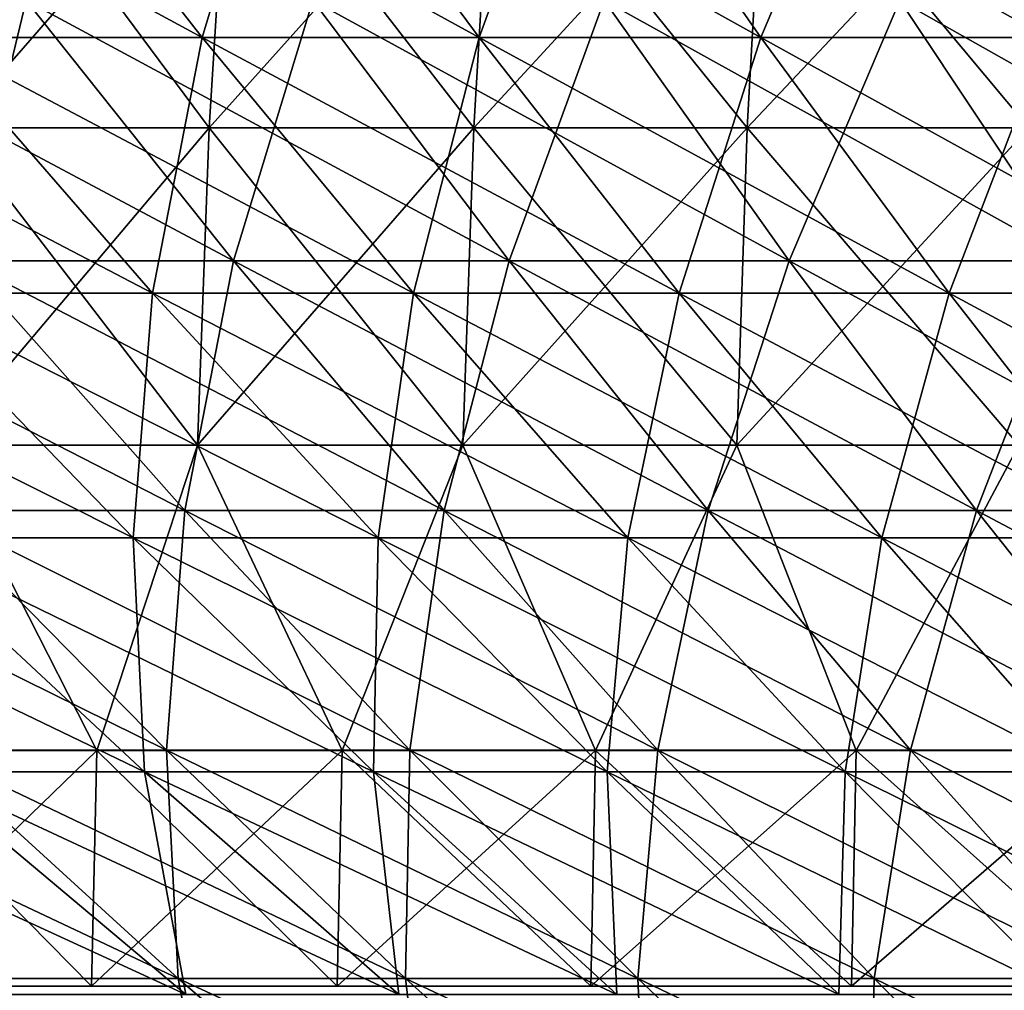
# Model space of a CAD drawing. Header units: millimetres. Extents: x -250 to 250, y 3898 to 4150.
# Tile 118 of 256: x -68 to -55, y 3927 to 3940. Entities that reach past the tile are written whole.
import ezdxf

# ---------------------------------------------------------------- set-up
doc = ezdxf.new("R2010")
doc.units = ezdxf.units.MM
doc.header["$LTSCALE"] = 5.599365
for name, color, linetype in [('10', 7, 'CONTINUOUS'), ('11', 7, 'CONTINUOUS'), ('12', 7, 'CONTINUOUS'), ('2', 7, 'CONTINUOUS'), ('3', 7, 'CONTINUOUS'), ('4', 7, 'CONTINUOUS'), ('5', 7, 'CONTINUOUS'), ('9', 7, 'CONTINUOUS')]:
    doc.layers.add(name, color=color, linetype=linetype)

msp = doc.modelspace()

# ---------------------------------------------------------------- linework, layer by layer
at = {"layer": '10', "color": 7, "linetype": 'Continuous', "true_color": 0xe0f2ff}
for points in [[(-68.716, 3938.332, 76.317), (-65.46, 3938.332, 79.127), (-68.454, 3942.362, 76.026), (-68.716, 3938.332, 76.317)], [(-68.454, 3942.362, 76.026), (-65.46, 3938.332, 79.127), (-65.21, 3942.362, 78.826), (-68.454, 3942.362, 76.026)], [(-65.46, 3938.332, 79.127), (-62.089, 3938.332, 81.799), (-65.21, 3942.362, 78.826), (-65.46, 3938.332, 79.127)], [(-65.21, 3942.362, 78.826), (-62.089, 3938.332, 81.799), (-61.852, 3942.362, 81.487), (-65.21, 3942.362, 78.826)], [(-62.089, 3938.332, 81.799), (-58.609, 3938.332, 84.327), (-61.852, 3942.362, 81.487), (-62.089, 3938.332, 81.799)], [(-61.852, 3942.362, 81.487), (-58.609, 3938.332, 84.327), (-58.386, 3942.362, 84.006), (-61.852, 3942.362, 81.487)], [(-58.609, 3938.332, 84.327), (-55.026, 3938.332, 86.708), (-58.386, 3942.362, 84.006), (-58.609, 3938.332, 84.327)], [(-58.386, 3942.362, 84.006), (-55.026, 3938.332, 86.708), (-54.817, 3942.362, 86.377), (-58.386, 3942.362, 84.006)], [(-68.871, 3934.29, 76.489), (-65.608, 3934.29, 79.306), (-68.716, 3938.332, 76.317), (-68.871, 3934.29, 76.489)], [(-68.716, 3938.332, 76.317), (-65.608, 3934.29, 79.306), (-65.46, 3938.332, 79.127), (-68.716, 3938.332, 76.317)], [(-65.608, 3934.29, 79.306), (-62.229, 3934.29, 81.984), (-65.46, 3938.332, 79.127), (-65.608, 3934.29, 79.306)], [(-65.46, 3938.332, 79.127), (-62.229, 3934.29, 81.984), (-62.089, 3938.332, 81.799), (-65.46, 3938.332, 79.127)], [(-62.229, 3934.29, 81.984), (-58.742, 3934.29, 84.518), (-62.089, 3938.332, 81.799), (-62.229, 3934.29, 81.984)], [(-62.089, 3938.332, 81.799), (-58.742, 3934.29, 84.518), (-58.609, 3938.332, 84.327), (-62.089, 3938.332, 81.799)], [(-58.742, 3934.29, 84.518), (-55.151, 3934.29, 86.904), (-58.609, 3938.332, 84.327), (-58.742, 3934.29, 84.518)], [(-58.609, 3938.332, 84.327), (-55.151, 3934.29, 86.904), (-55.026, 3938.332, 86.708), (-58.609, 3938.332, 84.327)], [(-69.916, 3930.4, 75.635), (-66.893, 3930.4, 78.322), (-68.871, 3934.29, 76.489), (-69.916, 3930.4, 75.635)], [(-68.871, 3934.29, 76.489), (-66.893, 3930.4, 78.322), (-65.608, 3934.29, 79.306), (-68.871, 3934.29, 76.489)], [(-66.893, 3930.4, 78.322), (-63.767, 3930.4, 80.888), (-65.608, 3934.29, 79.306), (-66.893, 3930.4, 78.322)], [(-65.608, 3934.29, 79.306), (-63.767, 3930.4, 80.888), (-62.229, 3934.29, 81.984), (-65.608, 3934.29, 79.306)], [(-63.767, 3930.4, 80.888), (-60.542, 3930.4, 83.329), (-62.229, 3934.29, 81.984), (-63.767, 3930.4, 80.888)], [(-62.229, 3934.29, 81.984), (-60.542, 3930.4, 83.329), (-58.742, 3934.29, 84.518), (-62.229, 3934.29, 81.984)], [(-60.542, 3930.4, 83.329), (-57.224, 3930.4, 85.641), (-58.742, 3934.29, 84.518), (-60.542, 3930.4, 83.329)], [(-58.742, 3934.29, 84.518), (-57.224, 3930.4, 85.641), (-55.151, 3934.29, 86.904), (-58.742, 3934.29, 84.518)], [(-57.224, 3930.4, 85.641), (-53.817, 3930.4, 87.822), (-55.151, 3934.29, 86.904), (-57.224, 3930.4, 85.641)]]:
    msp.add_3dface(points, dxfattribs=at)
at = {"layer": '11', "color": 7, "linetype": 'Continuous', "true_color": 0xe0f2ff}
for points in [[(-69.916, 3930.4, -75.635), (-66.893, 3930.4, -78.322), (-69.988, 3927.4, -75.712), (-69.916, 3930.4, -75.635)], [(-69.988, 3927.4, -75.712), (-66.893, 3930.4, -78.322), (-66.961, 3927.4, -78.401), (-69.988, 3927.4, -75.712)], [(-66.893, 3930.4, -78.322), (-63.767, 3930.4, -80.888), (-66.961, 3927.4, -78.401), (-66.893, 3930.4, -78.322)], [(-66.961, 3927.4, -78.401), (-63.767, 3930.4, -80.888), (-63.832, 3927.4, -80.97), (-66.961, 3927.4, -78.401)], [(-63.767, 3930.4, -80.888), (-60.542, 3930.4, -83.329), (-63.832, 3927.4, -80.97), (-63.767, 3930.4, -80.888)], [(-63.832, 3927.4, -80.97), (-60.542, 3930.4, -83.329), (-60.603, 3927.4, -83.414), (-63.832, 3927.4, -80.97)], [(-60.542, 3930.4, -83.329), (-57.224, 3930.4, -85.641), (-60.603, 3927.4, -83.414), (-60.542, 3930.4, -83.329)], [(-60.603, 3927.4, -83.414), (-57.224, 3930.4, -85.641), (-57.282, 3927.4, -85.728), (-60.603, 3927.4, -83.414)], [(-57.224, 3930.4, -85.641), (-53.817, 3930.4, -87.822), (-57.282, 3927.4, -85.728), (-57.224, 3930.4, -85.641)], [(-57.282, 3927.4, -85.728), (-53.817, 3930.4, -87.822), (-53.872, 3927.4, -87.911), (-57.282, 3927.4, -85.728)]]:
    msp.add_3dface(points, dxfattribs=at)
at = {"layer": '12', "color": 7, "linetype": 'Continuous', "true_color": 0xe0f2ff}
for points in [[(-65.46, 3938.332, -79.127), (-68.716, 3938.332, -76.317), (-65.21, 3942.362, -78.826), (-65.46, 3938.332, -79.127)], [(-65.21, 3942.362, -78.826), (-68.716, 3938.332, -76.317), (-68.454, 3942.362, -76.026), (-65.21, 3942.362, -78.826)], [(-62.089, 3938.332, -81.799), (-65.46, 3938.332, -79.127), (-61.852, 3942.362, -81.487), (-62.089, 3938.332, -81.799)], [(-61.852, 3942.362, -81.487), (-65.46, 3938.332, -79.127), (-65.21, 3942.362, -78.826), (-61.852, 3942.362, -81.487)], [(-58.609, 3938.332, -84.327), (-62.089, 3938.332, -81.799), (-58.386, 3942.362, -84.006), (-58.609, 3938.332, -84.327)], [(-58.386, 3942.362, -84.006), (-62.089, 3938.332, -81.799), (-61.852, 3942.362, -81.487), (-58.386, 3942.362, -84.006)], [(-55.026, 3938.332, -86.708), (-58.609, 3938.332, -84.327), (-54.817, 3942.362, -86.377), (-55.026, 3938.332, -86.708)], [(-54.817, 3942.362, -86.377), (-58.609, 3938.332, -84.327), (-58.386, 3942.362, -84.006), (-54.817, 3942.362, -86.377)], [(-65.608, 3934.29, -79.306), (-68.871, 3934.29, -76.489), (-65.46, 3938.332, -79.127), (-65.608, 3934.29, -79.306)], [(-65.46, 3938.332, -79.127), (-68.871, 3934.29, -76.489), (-68.716, 3938.332, -76.317), (-65.46, 3938.332, -79.127)], [(-62.229, 3934.29, -81.984), (-65.608, 3934.29, -79.306), (-62.089, 3938.332, -81.799), (-62.229, 3934.29, -81.984)], [(-62.089, 3938.332, -81.799), (-65.608, 3934.29, -79.306), (-65.46, 3938.332, -79.127), (-62.089, 3938.332, -81.799)], [(-58.742, 3934.29, -84.518), (-62.229, 3934.29, -81.984), (-58.609, 3938.332, -84.327), (-58.742, 3934.29, -84.518)], [(-58.609, 3938.332, -84.327), (-62.229, 3934.29, -81.984), (-62.089, 3938.332, -81.799), (-58.609, 3938.332, -84.327)], [(-55.151, 3934.29, -86.904), (-58.742, 3934.29, -84.518), (-55.026, 3938.332, -86.708), (-55.151, 3934.29, -86.904)], [(-55.026, 3938.332, -86.708), (-58.742, 3934.29, -84.518), (-58.609, 3938.332, -84.327), (-55.026, 3938.332, -86.708)], [(-66.893, 3930.4, -78.322), (-69.916, 3930.4, -75.635), (-68.871, 3934.29, -76.489), (-66.893, 3930.4, -78.322)], [(-65.608, 3934.29, -79.306), (-66.893, 3930.4, -78.322), (-68.871, 3934.29, -76.489), (-65.608, 3934.29, -79.306)], [(-63.767, 3930.4, -80.888), (-66.893, 3930.4, -78.322), (-65.608, 3934.29, -79.306), (-63.767, 3930.4, -80.888)], [(-62.229, 3934.29, -81.984), (-63.767, 3930.4, -80.888), (-65.608, 3934.29, -79.306), (-62.229, 3934.29, -81.984)], [(-60.542, 3930.4, -83.329), (-63.767, 3930.4, -80.888), (-62.229, 3934.29, -81.984), (-60.542, 3930.4, -83.329)], [(-58.742, 3934.29, -84.518), (-60.542, 3930.4, -83.329), (-62.229, 3934.29, -81.984), (-58.742, 3934.29, -84.518)], [(-57.224, 3930.4, -85.641), (-60.542, 3930.4, -83.329), (-58.742, 3934.29, -84.518), (-57.224, 3930.4, -85.641)], [(-55.151, 3934.29, -86.904), (-57.224, 3930.4, -85.641), (-58.742, 3934.29, -84.518), (-55.151, 3934.29, -86.904)], [(-53.817, 3930.4, -87.822), (-57.224, 3930.4, -85.641), (-55.151, 3934.29, -86.904), (-53.817, 3930.4, -87.822)]]:
    msp.add_3dface(points, dxfattribs=at)
at = {"layer": '2', "color": 251, "linetype": 'Continuous', "true_color": 0x504f50}
for points in [[(-67.789, 3939.955, -117.413), (-68.593, 3936.64, -110.781), (-71.372, 3939.955, -115.27), (-67.789, 3939.955, -117.413)], [(-65.149, 3936.64, -112.841), (-68.593, 3936.64, -110.781), (-67.789, 3939.955, -117.413), (-65.149, 3936.64, -112.841)], [(-64.141, 3939.955, -119.445), (-65.149, 3936.64, -112.841), (-67.789, 3939.955, -117.413), (-64.141, 3939.955, -119.445)], [(-61.643, 3936.64, -114.793), (-65.149, 3936.64, -112.841), (-64.141, 3939.955, -119.445), (-61.643, 3936.64, -114.793)], [(-60.432, 3939.955, -121.364), (-61.643, 3936.64, -114.793), (-64.141, 3939.955, -119.445), (-60.432, 3939.955, -121.364)], [(-58.078, 3936.64, -116.637), (-61.643, 3936.64, -114.793), (-60.432, 3939.955, -121.364), (-58.078, 3936.64, -116.637)], [(-56.666, 3939.955, -123.167), (-58.078, 3936.64, -116.637), (-60.432, 3939.955, -121.364), (-56.666, 3939.955, -123.167)], [(-54.459, 3936.64, -118.37), (-58.078, 3936.64, -116.637), (-56.666, 3939.955, -123.167), (-54.459, 3936.64, -118.37)], [(-52.846, 3939.955, -124.854), (-54.459, 3936.64, -118.37), (-56.666, 3939.955, -123.167), (-52.846, 3939.955, -124.854)], [(-65.77, 3933.457, -106.222), (-69.01, 3933.457, -104.147), (-68.593, 3936.64, -110.781), (-65.77, 3933.457, -106.222)], [(-65.149, 3936.64, -112.841), (-65.77, 3933.457, -106.222), (-68.593, 3936.64, -110.781), (-65.149, 3936.64, -112.841)], [(-62.468, 3933.457, -108.197), (-65.77, 3933.457, -106.222), (-65.149, 3936.64, -112.841), (-62.468, 3933.457, -108.197)], [(-61.643, 3936.64, -114.793), (-62.468, 3933.457, -108.197), (-65.149, 3936.64, -112.841), (-61.643, 3936.64, -114.793)], [(-59.106, 3933.457, -110.07), (-62.468, 3933.457, -108.197), (-61.643, 3936.64, -114.793), (-59.106, 3933.457, -110.07)], [(-58.078, 3936.64, -116.637), (-59.106, 3933.457, -110.07), (-61.643, 3936.64, -114.793), (-58.078, 3936.64, -116.637)], [(-55.689, 3933.457, -111.838), (-59.106, 3933.457, -110.07), (-58.078, 3936.64, -116.637), (-55.689, 3933.457, -111.838)], [(-54.459, 3936.64, -118.37), (-55.689, 3933.457, -111.838), (-58.078, 3936.64, -116.637), (-54.459, 3936.64, -118.37)], [(-52.218, 3933.457, -113.5), (-55.689, 3933.457, -111.838), (-54.459, 3936.64, -118.37), (-52.218, 3933.457, -113.5)], [(-66.006, 3930.408, -99.613), (-69.042, 3930.408, -97.533), (-69.01, 3933.457, -104.147), (-66.006, 3930.408, -99.613)], [(-65.77, 3933.457, -106.222), (-66.006, 3930.408, -99.613), (-69.01, 3933.457, -104.147), (-65.77, 3933.457, -106.222)], [(-62.907, 3930.408, -101.598), (-66.006, 3930.408, -99.613), (-65.77, 3933.457, -106.222), (-62.907, 3930.408, -101.598)], [(-62.468, 3933.457, -108.197), (-62.907, 3930.408, -101.598), (-65.77, 3933.457, -106.222), (-62.468, 3933.457, -108.197)], [(-59.748, 3930.408, -103.487), (-62.907, 3930.408, -101.598), (-62.468, 3933.457, -108.197), (-59.748, 3930.408, -103.487)], [(-59.106, 3933.457, -110.07), (-59.748, 3930.408, -103.487), (-62.468, 3933.457, -108.197), (-59.106, 3933.457, -110.07)], [(-56.533, 3930.408, -105.278), (-59.748, 3930.408, -103.487), (-59.106, 3933.457, -110.07), (-56.533, 3930.408, -105.278)], [(-55.689, 3933.457, -111.838), (-56.533, 3930.408, -105.278), (-59.106, 3933.457, -110.07), (-55.689, 3933.457, -111.838)], [(-53.264, 3930.408, -106.969), (-56.533, 3930.408, -105.278), (-55.689, 3933.457, -111.838), (-53.264, 3930.408, -106.969)], [(-52.218, 3933.457, -113.5), (-53.264, 3930.408, -106.969), (-55.689, 3933.457, -111.838), (-52.218, 3933.457, -113.5)], [(-65.857, 3927.496, -93.033), (-68.69, 3927.496, -90.961), (-69.042, 3930.408, -97.533), (-65.857, 3927.496, -93.033)], [(-66.006, 3930.408, -99.613), (-65.857, 3927.496, -93.033), (-69.042, 3930.408, -97.533), (-66.006, 3930.408, -99.613)], [(-62.96, 3927.496, -95.017), (-65.857, 3927.496, -93.033), (-66.006, 3930.408, -99.613), (-62.96, 3927.496, -95.017)], [(-62.907, 3930.408, -101.598), (-62.96, 3927.496, -95.017), (-66.006, 3930.408, -99.613), (-62.907, 3930.408, -101.598)], [(-60.004, 3927.496, -96.91), (-62.96, 3927.496, -95.017), (-62.907, 3930.408, -101.598), (-60.004, 3927.496, -96.91)], [(-59.748, 3930.408, -103.487), (-60.004, 3927.496, -96.91), (-62.907, 3930.408, -101.598), (-59.748, 3930.408, -103.487)], [(-56.992, 3927.496, -98.712), (-60.004, 3927.496, -96.91), (-59.748, 3930.408, -103.487), (-56.992, 3927.496, -98.712)], [(-56.533, 3930.408, -105.278), (-56.992, 3927.496, -98.712), (-59.748, 3930.408, -103.487), (-56.533, 3930.408, -105.278)], [(-53.925, 3927.496, -100.421), (-56.992, 3927.496, -98.712), (-56.533, 3930.408, -105.278), (-53.925, 3927.496, -100.421)], [(-53.264, 3930.408, -106.969), (-53.925, 3927.496, -100.421), (-56.533, 3930.408, -105.278), (-53.264, 3930.408, -106.969)], [(-65.325, 3924.723, -86.504), (-67.958, 3924.723, -84.451), (-68.69, 3927.496, -90.961), (-65.325, 3924.723, -86.504)], [(-65.857, 3927.496, -93.033), (-65.325, 3924.723, -86.504), (-68.69, 3927.496, -90.961), (-65.857, 3927.496, -93.033)], [(-62.63, 3924.723, -88.475), (-65.325, 3924.723, -86.504), (-65.857, 3927.496, -93.033), (-62.63, 3924.723, -88.475)], [(-62.96, 3927.496, -95.017), (-62.63, 3924.723, -88.475), (-65.857, 3927.496, -93.033), (-62.96, 3927.496, -95.017)], [(-59.876, 3924.723, -90.362), (-62.63, 3924.723, -88.475), (-62.96, 3927.496, -95.017), (-59.876, 3924.723, -90.362)], [(-60.004, 3927.496, -96.91), (-59.876, 3924.723, -90.362), (-62.96, 3927.496, -95.017), (-60.004, 3927.496, -96.91)], [(-57.065, 3924.723, -92.163), (-59.876, 3924.723, -90.362), (-60.004, 3927.496, -96.91), (-57.065, 3924.723, -92.163)], [(-56.992, 3927.496, -98.712), (-57.065, 3924.723, -92.163), (-60.004, 3927.496, -96.91), (-56.992, 3927.496, -98.712)], [(-54.199, 3924.723, -93.876), (-57.065, 3924.723, -92.163), (-56.992, 3927.496, -98.712), (-54.199, 3924.723, -93.876)], [(-53.925, 3927.496, -100.421), (-54.199, 3924.723, -93.876), (-56.992, 3927.496, -98.712), (-53.925, 3927.496, -100.421)]]:
    msp.add_3dface(points, dxfattribs=at)
at = {"layer": '3', "color": 251, "linetype": 'Continuous', "true_color": 0x504f50}
for points in [[(-68.593, 3936.64, 110.781), (-65.149, 3936.64, 112.841), (-71.372, 3939.955, 115.27), (-68.593, 3936.64, 110.781)], [(-71.372, 3939.955, 115.27), (-65.149, 3936.64, 112.841), (-67.789, 3939.955, 117.413), (-71.372, 3939.955, 115.27)], [(-65.149, 3936.64, 112.841), (-61.643, 3936.64, 114.793), (-67.789, 3939.955, 117.413), (-65.149, 3936.64, 112.841)], [(-67.789, 3939.955, 117.413), (-61.643, 3936.64, 114.793), (-64.141, 3939.955, 119.445), (-67.789, 3939.955, 117.413)], [(-61.643, 3936.64, 114.793), (-58.078, 3936.64, 116.637), (-64.141, 3939.955, 119.445), (-61.643, 3936.64, 114.793)], [(-64.141, 3939.955, 119.445), (-58.078, 3936.64, 116.637), (-60.432, 3939.955, 121.364), (-64.141, 3939.955, 119.445)], [(-58.078, 3936.64, 116.637), (-54.459, 3936.64, 118.37), (-60.432, 3939.955, 121.364), (-58.078, 3936.64, 116.637)], [(-60.432, 3939.955, 121.364), (-54.459, 3936.64, 118.37), (-56.666, 3939.955, 123.167), (-60.432, 3939.955, 121.364)], [(-54.459, 3936.64, 118.37), (-50.788, 3936.64, 119.991), (-56.666, 3939.955, 123.167), (-54.459, 3936.64, 118.37)], [(-56.666, 3939.955, 123.167), (-50.788, 3936.64, 119.991), (-52.846, 3939.955, 124.854), (-56.666, 3939.955, 123.167)], [(-69.01, 3933.457, 104.147), (-65.77, 3933.457, 106.222), (-71.972, 3936.64, 108.616), (-69.01, 3933.457, 104.147)], [(-71.972, 3936.64, 108.616), (-65.77, 3933.457, 106.222), (-68.593, 3936.64, 110.781), (-71.972, 3936.64, 108.616)], [(-65.77, 3933.457, 106.222), (-62.468, 3933.457, 108.197), (-68.593, 3936.64, 110.781), (-65.77, 3933.457, 106.222)], [(-68.593, 3936.64, 110.781), (-62.468, 3933.457, 108.197), (-65.149, 3936.64, 112.841), (-68.593, 3936.64, 110.781)], [(-62.468, 3933.457, 108.197), (-59.106, 3933.457, 110.07), (-65.149, 3936.64, 112.841), (-62.468, 3933.457, 108.197)], [(-65.149, 3936.64, 112.841), (-59.106, 3933.457, 110.07), (-61.643, 3936.64, 114.793), (-65.149, 3936.64, 112.841)], [(-59.106, 3933.457, 110.07), (-55.689, 3933.457, 111.838), (-61.643, 3936.64, 114.793), (-59.106, 3933.457, 110.07)], [(-61.643, 3936.64, 114.793), (-55.689, 3933.457, 111.838), (-58.078, 3936.64, 116.637), (-61.643, 3936.64, 114.793)], [(-55.689, 3933.457, 111.838), (-52.218, 3933.457, 113.5), (-58.078, 3936.64, 116.637), (-55.689, 3933.457, 111.838)], [(-58.078, 3936.64, 116.637), (-52.218, 3933.457, 113.5), (-54.459, 3936.64, 118.37), (-58.078, 3936.64, 116.637)], [(-69.042, 3930.408, 97.533), (-66.006, 3930.408, 99.613), (-72.185, 3933.457, 101.972), (-69.042, 3930.408, 97.533)], [(-72.185, 3933.457, 101.972), (-66.006, 3930.408, 99.613), (-69.01, 3933.457, 104.147), (-72.185, 3933.457, 101.972)], [(-66.006, 3930.408, 99.613), (-62.907, 3930.408, 101.598), (-69.01, 3933.457, 104.147), (-66.006, 3930.408, 99.613)], [(-69.01, 3933.457, 104.147), (-62.907, 3930.408, 101.598), (-65.77, 3933.457, 106.222), (-69.01, 3933.457, 104.147)], [(-62.907, 3930.408, 101.598), (-59.748, 3930.408, 103.487), (-65.77, 3933.457, 106.222), (-62.907, 3930.408, 101.598)], [(-65.77, 3933.457, 106.222), (-59.748, 3930.408, 103.487), (-62.468, 3933.457, 108.197), (-65.77, 3933.457, 106.222)], [(-59.748, 3930.408, 103.487), (-56.533, 3930.408, 105.278), (-62.468, 3933.457, 108.197), (-59.748, 3930.408, 103.487)], [(-62.468, 3933.457, 108.197), (-56.533, 3930.408, 105.278), (-59.106, 3933.457, 110.07), (-62.468, 3933.457, 108.197)], [(-56.533, 3930.408, 105.278), (-53.264, 3930.408, 106.969), (-59.106, 3933.457, 110.07), (-56.533, 3930.408, 105.278)], [(-59.106, 3933.457, 110.07), (-53.264, 3930.408, 106.969), (-55.689, 3933.457, 111.838), (-59.106, 3933.457, 110.07)], [(-53.264, 3930.408, 106.969), (-49.945, 3930.408, 108.559), (-55.689, 3933.457, 111.838), (-53.264, 3930.408, 106.969)], [(-55.689, 3933.457, 111.838), (-49.945, 3930.408, 108.559), (-52.218, 3933.457, 113.5), (-55.689, 3933.457, 111.838)], [(-68.69, 3927.496, 90.961), (-65.857, 3927.496, 93.033), (-72.013, 3930.408, 95.36), (-68.69, 3927.496, 90.961)], [(-72.013, 3930.408, 95.36), (-65.857, 3927.496, 93.033), (-69.042, 3930.408, 97.533), (-72.013, 3930.408, 95.36)], [(-65.857, 3927.496, 93.033), (-62.96, 3927.496, 95.017), (-69.042, 3930.408, 97.533), (-65.857, 3927.496, 93.033)], [(-69.042, 3930.408, 97.533), (-62.96, 3927.496, 95.017), (-66.006, 3930.408, 99.613), (-69.042, 3930.408, 97.533)], [(-62.96, 3927.496, 95.017), (-60.004, 3927.496, 96.91), (-66.006, 3930.408, 99.613), (-62.96, 3927.496, 95.017)], [(-66.006, 3930.408, 99.613), (-60.004, 3927.496, 96.91), (-62.907, 3930.408, 101.598), (-66.006, 3930.408, 99.613)], [(-60.004, 3927.496, 96.91), (-56.992, 3927.496, 98.712), (-62.907, 3930.408, 101.598), (-60.004, 3927.496, 96.91)], [(-62.907, 3930.408, 101.598), (-56.992, 3927.496, 98.712), (-59.748, 3930.408, 103.487), (-62.907, 3930.408, 101.598)], [(-56.992, 3927.496, 98.712), (-53.925, 3927.496, 100.421), (-59.748, 3930.408, 103.487), (-56.992, 3927.496, 98.712)], [(-59.748, 3930.408, 103.487), (-53.925, 3927.496, 100.421), (-56.533, 3930.408, 105.278), (-59.748, 3930.408, 103.487)], [(-53.925, 3927.496, 100.421), (-50.807, 3927.496, 102.034), (-56.533, 3930.408, 105.278), (-53.925, 3927.496, 100.421)], [(-56.533, 3930.408, 105.278), (-50.807, 3927.496, 102.034), (-53.264, 3930.408, 106.969), (-56.533, 3930.408, 105.278)], [(-67.958, 3924.723, 84.451), (-65.325, 3924.723, 86.504), (-71.459, 3927.496, 88.802), (-67.958, 3924.723, 84.451)], [(-71.459, 3927.496, 88.802), (-65.325, 3924.723, 86.504), (-68.69, 3927.496, 90.961), (-71.459, 3927.496, 88.802)], [(-65.325, 3924.723, 86.504), (-62.63, 3924.723, 88.475), (-68.69, 3927.496, 90.961), (-65.325, 3924.723, 86.504)], [(-68.69, 3927.496, 90.961), (-62.63, 3924.723, 88.475), (-65.857, 3927.496, 93.033), (-68.69, 3927.496, 90.961)], [(-62.63, 3924.723, 88.475), (-59.876, 3924.723, 90.362), (-65.857, 3927.496, 93.033), (-62.63, 3924.723, 88.475)], [(-65.857, 3927.496, 93.033), (-59.876, 3924.723, 90.362), (-62.96, 3927.496, 95.017), (-65.857, 3927.496, 93.033)], [(-59.876, 3924.723, 90.362), (-57.065, 3924.723, 92.163), (-62.96, 3927.496, 95.017), (-59.876, 3924.723, 90.362)], [(-62.96, 3927.496, 95.017), (-57.065, 3924.723, 92.163), (-60.004, 3927.496, 96.91), (-62.96, 3927.496, 95.017)], [(-57.065, 3924.723, 92.163), (-54.199, 3924.723, 93.876), (-60.004, 3927.496, 96.91), (-57.065, 3924.723, 92.163)], [(-60.004, 3927.496, 96.91), (-54.199, 3924.723, 93.876), (-56.992, 3927.496, 98.712), (-60.004, 3927.496, 96.91)], [(-54.199, 3924.723, 93.876), (-51.283, 3924.723, 95.501), (-56.992, 3927.496, 98.712), (-54.199, 3924.723, 93.876)], [(-56.992, 3927.496, 98.712), (-51.283, 3924.723, 95.501), (-53.925, 3927.496, 100.421), (-56.992, 3927.496, 98.712)]]:
    msp.add_3dface(points, dxfattribs=at)
at = {"layer": '4', "color": 155, "linetype": 'Continuous', "true_color": 0x4a708c}
for points in [[(-65.548, 3939.482, 113.533), (-69.013, 3939.482, 111.46), (-68.195, 3942.872, 118.117), (-65.548, 3939.482, 113.533)], [(-64.525, 3942.872, 120.161), (-65.548, 3939.482, 113.533), (-68.195, 3942.872, 118.117), (-64.525, 3942.872, 120.161)], [(-62.021, 3939.482, 115.497), (-65.548, 3939.482, 113.533), (-64.525, 3942.872, 120.161), (-62.021, 3939.482, 115.497)], [(-60.794, 3942.872, 122.091), (-62.021, 3939.482, 115.497), (-64.525, 3942.872, 120.161), (-60.794, 3942.872, 122.091)], [(-58.435, 3939.482, 117.353), (-62.021, 3939.482, 115.497), (-60.794, 3942.872, 122.091), (-58.435, 3939.482, 117.353)], [(-57.005, 3942.872, 123.905), (-58.435, 3939.482, 117.353), (-60.794, 3942.872, 122.091), (-57.005, 3942.872, 123.905)], [(-54.793, 3939.482, 119.096), (-58.435, 3939.482, 117.353), (-57.005, 3942.872, 123.905), (-54.793, 3939.482, 119.096)], [(-53.163, 3942.872, 125.602), (-54.793, 3939.482, 119.096), (-57.005, 3942.872, 123.905), (-53.163, 3942.872, 125.602)], [(-66.182, 3936.227, 106.888), (-69.443, 3936.227, 104.8), (-69.013, 3939.482, 111.46), (-66.182, 3936.227, 106.888)], [(-65.548, 3939.482, 113.533), (-66.182, 3936.227, 106.888), (-69.013, 3939.482, 111.46), (-65.548, 3939.482, 113.533)], [(-62.859, 3936.227, 108.876), (-66.182, 3936.227, 106.888), (-65.548, 3939.482, 113.533), (-62.859, 3936.227, 108.876)], [(-62.021, 3939.482, 115.497), (-62.859, 3936.227, 108.876), (-65.548, 3939.482, 113.533), (-62.021, 3939.482, 115.497)], [(-59.477, 3936.227, 110.76), (-62.859, 3936.227, 108.876), (-62.021, 3939.482, 115.497), (-59.477, 3936.227, 110.76)], [(-58.435, 3939.482, 117.353), (-59.477, 3936.227, 110.76), (-62.021, 3939.482, 115.497), (-58.435, 3939.482, 117.353)], [(-56.038, 3936.227, 112.539), (-59.477, 3936.227, 110.76), (-58.435, 3939.482, 117.353), (-56.038, 3936.227, 112.539)], [(-54.793, 3939.482, 119.096), (-56.038, 3936.227, 112.539), (-58.435, 3939.482, 117.353), (-54.793, 3939.482, 119.096)], [(-52.546, 3936.227, 114.211), (-56.038, 3936.227, 112.539), (-54.793, 3939.482, 119.096), (-52.546, 3936.227, 114.211)], [(-66.428, 3933.11, 100.25), (-69.484, 3933.11, 98.156), (-69.443, 3936.227, 104.8), (-66.428, 3933.11, 100.25)], [(-66.182, 3936.227, 106.888), (-66.428, 3933.11, 100.25), (-69.443, 3936.227, 104.8), (-66.182, 3936.227, 106.888)], [(-63.309, 3933.11, 102.248), (-66.428, 3933.11, 100.25), (-66.182, 3936.227, 106.888), (-63.309, 3933.11, 102.248)], [(-62.859, 3936.227, 108.876), (-63.309, 3933.11, 102.248), (-66.182, 3936.227, 106.888), (-62.859, 3936.227, 108.876)], [(-60.13, 3933.11, 104.149), (-63.309, 3933.11, 102.248), (-62.859, 3936.227, 108.876), (-60.13, 3933.11, 104.149)], [(-59.477, 3936.227, 110.76), (-60.13, 3933.11, 104.149), (-62.859, 3936.227, 108.876), (-59.477, 3936.227, 110.76)], [(-56.895, 3933.11, 105.951), (-60.13, 3933.11, 104.149), (-59.477, 3936.227, 110.76), (-56.895, 3933.11, 105.951)], [(-56.038, 3936.227, 112.539), (-56.895, 3933.11, 105.951), (-59.477, 3936.227, 110.76), (-56.038, 3936.227, 112.539)], [(-53.605, 3933.11, 107.653), (-56.895, 3933.11, 105.951), (-56.038, 3936.227, 112.539), (-53.605, 3933.11, 107.653)], [(-52.546, 3936.227, 114.211), (-53.605, 3933.11, 107.653), (-56.038, 3936.227, 112.539), (-52.546, 3936.227, 114.211)], [(-66.285, 3930.132, 93.638), (-69.137, 3930.132, 91.553), (-69.484, 3933.11, 98.156), (-66.285, 3930.132, 93.638)], [(-66.428, 3933.11, 100.25), (-66.285, 3930.132, 93.638), (-69.484, 3933.11, 98.156), (-66.428, 3933.11, 100.25)], [(-63.37, 3930.132, 95.635), (-66.285, 3930.132, 93.638), (-66.428, 3933.11, 100.25), (-63.37, 3930.132, 95.635)], [(-63.309, 3933.11, 102.248), (-63.37, 3930.132, 95.635), (-66.428, 3933.11, 100.25), (-63.309, 3933.11, 102.248)], [(-60.395, 3930.132, 97.541), (-63.37, 3930.132, 95.635), (-63.309, 3933.11, 102.248), (-60.395, 3930.132, 97.541)], [(-60.13, 3933.11, 104.149), (-60.395, 3930.132, 97.541), (-63.309, 3933.11, 102.248), (-60.13, 3933.11, 104.149)], [(-57.363, 3930.132, 99.355), (-60.395, 3930.132, 97.541), (-60.13, 3933.11, 104.149), (-57.363, 3930.132, 99.355)], [(-56.895, 3933.11, 105.951), (-57.363, 3930.132, 99.355), (-60.13, 3933.11, 104.149), (-56.895, 3933.11, 105.951)], [(-54.276, 3930.132, 101.074), (-57.363, 3930.132, 99.355), (-56.895, 3933.11, 105.951), (-54.276, 3930.132, 101.074)], [(-53.605, 3933.11, 107.653), (-54.276, 3930.132, 101.074), (-56.895, 3933.11, 105.951), (-53.605, 3933.11, 107.653)], [(-65.757, 3927.295, 87.077), (-68.408, 3927.295, 85.01), (-69.137, 3930.132, 91.553), (-65.757, 3927.295, 87.077)], [(-66.285, 3930.132, 93.638), (-65.757, 3927.295, 87.077), (-69.137, 3930.132, 91.553), (-66.285, 3930.132, 93.638)], [(-63.044, 3927.295, 89.06), (-65.757, 3927.295, 87.077), (-66.285, 3930.132, 93.638), (-63.044, 3927.295, 89.06)], [(-63.37, 3930.132, 95.635), (-63.044, 3927.295, 89.06), (-66.285, 3930.132, 93.638), (-63.37, 3930.132, 95.635)], [(-60.272, 3927.295, 90.96), (-63.044, 3927.295, 89.06), (-63.37, 3930.132, 95.635), (-60.272, 3927.295, 90.96)], [(-60.395, 3930.132, 97.541), (-60.272, 3927.295, 90.96), (-63.37, 3930.132, 95.635), (-60.395, 3930.132, 97.541)], [(-57.442, 3927.295, 92.772), (-60.272, 3927.295, 90.96), (-60.395, 3930.132, 97.541), (-57.442, 3927.295, 92.772)], [(-57.363, 3930.132, 99.355), (-57.442, 3927.295, 92.772), (-60.395, 3930.132, 97.541), (-57.363, 3930.132, 99.355)], [(-54.558, 3927.295, 94.497), (-57.442, 3927.295, 92.772), (-57.363, 3930.132, 99.355), (-54.558, 3927.295, 94.497)], [(-54.276, 3930.132, 101.074), (-54.558, 3927.295, 94.497), (-57.363, 3930.132, 99.355), (-54.276, 3930.132, 101.074)]]:
    msp.add_3dface(points, dxfattribs=at)
at = {"layer": '5', "color": 155, "linetype": 'Continuous', "true_color": 0x4a708c}
for points in [[(-69.013, 3939.482, -111.46), (-65.548, 3939.482, -113.533), (-71.8, 3942.872, -115.961), (-69.013, 3939.482, -111.46)], [(-71.8, 3942.872, -115.961), (-65.548, 3939.482, -113.533), (-68.195, 3942.872, -118.117), (-71.8, 3942.872, -115.961)], [(-65.548, 3939.482, -113.533), (-62.021, 3939.482, -115.497), (-68.195, 3942.872, -118.117), (-65.548, 3939.482, -113.533)], [(-68.195, 3942.872, -118.117), (-62.021, 3939.482, -115.497), (-64.525, 3942.872, -120.161), (-68.195, 3942.872, -118.117)], [(-62.021, 3939.482, -115.497), (-58.435, 3939.482, -117.353), (-64.525, 3942.872, -120.161), (-62.021, 3939.482, -115.497)], [(-64.525, 3942.872, -120.161), (-58.435, 3939.482, -117.353), (-60.794, 3942.872, -122.091), (-64.525, 3942.872, -120.161)], [(-58.435, 3939.482, -117.353), (-54.793, 3939.482, -119.096), (-60.794, 3942.872, -122.091), (-58.435, 3939.482, -117.353)], [(-60.794, 3942.872, -122.091), (-54.793, 3939.482, -119.096), (-57.005, 3942.872, -123.905), (-60.794, 3942.872, -122.091)], [(-54.793, 3939.482, -119.096), (-51.099, 3939.482, -120.727), (-57.005, 3942.872, -123.905), (-54.793, 3939.482, -119.096)], [(-57.005, 3942.872, -123.905), (-51.099, 3939.482, -120.727), (-53.163, 3942.872, -125.602), (-57.005, 3942.872, -123.905)], [(-69.443, 3936.227, -104.8), (-66.182, 3936.227, -106.888), (-72.413, 3939.482, -109.282), (-69.443, 3936.227, -104.8)], [(-72.413, 3939.482, -109.282), (-66.182, 3936.227, -106.888), (-69.013, 3939.482, -111.46), (-72.413, 3939.482, -109.282)], [(-66.182, 3936.227, -106.888), (-62.859, 3936.227, -108.876), (-69.013, 3939.482, -111.46), (-66.182, 3936.227, -106.888)], [(-69.013, 3939.482, -111.46), (-62.859, 3936.227, -108.876), (-65.548, 3939.482, -113.533), (-69.013, 3939.482, -111.46)], [(-62.859, 3936.227, -108.876), (-59.477, 3936.227, -110.76), (-65.548, 3939.482, -113.533), (-62.859, 3936.227, -108.876)], [(-65.548, 3939.482, -113.533), (-59.477, 3936.227, -110.76), (-62.021, 3939.482, -115.497), (-65.548, 3939.482, -113.533)], [(-59.477, 3936.227, -110.76), (-56.038, 3936.227, -112.539), (-62.021, 3939.482, -115.497), (-59.477, 3936.227, -110.76)], [(-62.021, 3939.482, -115.497), (-56.038, 3936.227, -112.539), (-58.435, 3939.482, -117.353), (-62.021, 3939.482, -115.497)], [(-56.038, 3936.227, -112.539), (-52.546, 3936.227, -114.211), (-58.435, 3939.482, -117.353), (-56.038, 3936.227, -112.539)], [(-58.435, 3939.482, -117.353), (-52.546, 3936.227, -114.211), (-54.793, 3939.482, -119.096), (-58.435, 3939.482, -117.353)], [(-69.484, 3933.11, -98.156), (-66.428, 3933.11, -100.25), (-72.637, 3936.227, -102.611), (-69.484, 3933.11, -98.156)], [(-72.637, 3936.227, -102.611), (-66.428, 3933.11, -100.25), (-69.443, 3936.227, -104.8), (-72.637, 3936.227, -102.611)], [(-66.428, 3933.11, -100.25), (-63.309, 3933.11, -102.248), (-69.443, 3936.227, -104.8), (-66.428, 3933.11, -100.25)], [(-69.443, 3936.227, -104.8), (-63.309, 3933.11, -102.248), (-66.182, 3936.227, -106.888), (-69.443, 3936.227, -104.8)], [(-63.309, 3933.11, -102.248), (-60.13, 3933.11, -104.149), (-66.182, 3936.227, -106.888), (-63.309, 3933.11, -102.248)], [(-66.182, 3936.227, -106.888), (-60.13, 3933.11, -104.149), (-62.859, 3936.227, -108.876), (-66.182, 3936.227, -106.888)], [(-60.13, 3933.11, -104.149), (-56.895, 3933.11, -105.951), (-62.859, 3936.227, -108.876), (-60.13, 3933.11, -104.149)], [(-62.859, 3936.227, -108.876), (-56.895, 3933.11, -105.951), (-59.477, 3936.227, -110.76), (-62.859, 3936.227, -108.876)], [(-56.895, 3933.11, -105.951), (-53.605, 3933.11, -107.653), (-59.477, 3936.227, -110.76), (-56.895, 3933.11, -105.951)], [(-59.477, 3936.227, -110.76), (-53.605, 3933.11, -107.653), (-56.038, 3936.227, -112.539), (-59.477, 3936.227, -110.76)], [(-53.605, 3933.11, -107.653), (-50.264, 3933.11, -109.253), (-56.038, 3936.227, -112.539), (-53.605, 3933.11, -107.653)], [(-56.038, 3936.227, -112.539), (-50.264, 3933.11, -109.253), (-52.546, 3936.227, -114.211), (-56.038, 3936.227, -112.539)], [(-69.137, 3930.132, -91.553), (-66.285, 3930.132, -93.638), (-72.473, 3933.11, -95.97), (-69.137, 3930.132, -91.553)], [(-72.473, 3933.11, -95.97), (-66.285, 3930.132, -93.638), (-69.484, 3933.11, -98.156), (-72.473, 3933.11, -95.97)], [(-66.285, 3930.132, -93.638), (-63.37, 3930.132, -95.635), (-69.484, 3933.11, -98.156), (-66.285, 3930.132, -93.638)], [(-69.484, 3933.11, -98.156), (-63.37, 3930.132, -95.635), (-66.428, 3933.11, -100.25), (-69.484, 3933.11, -98.156)], [(-63.37, 3930.132, -95.635), (-60.395, 3930.132, -97.541), (-66.428, 3933.11, -100.25), (-63.37, 3930.132, -95.635)], [(-66.428, 3933.11, -100.25), (-60.395, 3930.132, -97.541), (-63.309, 3933.11, -102.248), (-66.428, 3933.11, -100.25)], [(-60.395, 3930.132, -97.541), (-57.363, 3930.132, -99.355), (-63.309, 3933.11, -102.248), (-60.395, 3930.132, -97.541)], [(-63.309, 3933.11, -102.248), (-57.363, 3930.132, -99.355), (-60.13, 3933.11, -104.149), (-63.309, 3933.11, -102.248)], [(-57.363, 3930.132, -99.355), (-54.276, 3930.132, -101.074), (-60.13, 3933.11, -104.149), (-57.363, 3930.132, -99.355)], [(-60.13, 3933.11, -104.149), (-54.276, 3930.132, -101.074), (-56.895, 3933.11, -105.951), (-60.13, 3933.11, -104.149)], [(-54.276, 3930.132, -101.074), (-51.137, 3930.132, -102.698), (-56.895, 3933.11, -105.951), (-54.276, 3930.132, -101.074)], [(-56.895, 3933.11, -105.951), (-51.137, 3930.132, -102.698), (-53.605, 3933.11, -107.653), (-56.895, 3933.11, -105.951)], [(-68.408, 3927.295, -85.01), (-65.757, 3927.295, -87.077), (-71.924, 3930.132, -89.38), (-68.408, 3927.295, -85.01)], [(-71.924, 3930.132, -89.38), (-65.757, 3927.295, -87.077), (-69.137, 3930.132, -91.553), (-71.924, 3930.132, -89.38)], [(-65.757, 3927.295, -87.077), (-63.044, 3927.295, -89.06), (-69.137, 3930.132, -91.553), (-65.757, 3927.295, -87.077)], [(-69.137, 3930.132, -91.553), (-63.044, 3927.295, -89.06), (-66.285, 3930.132, -93.638), (-69.137, 3930.132, -91.553)], [(-63.044, 3927.295, -89.06), (-60.272, 3927.295, -90.96), (-66.285, 3930.132, -93.638), (-63.044, 3927.295, -89.06)], [(-66.285, 3930.132, -93.638), (-60.272, 3927.295, -90.96), (-63.37, 3930.132, -95.635), (-66.285, 3930.132, -93.638)], [(-60.272, 3927.295, -90.96), (-57.442, 3927.295, -92.772), (-63.37, 3930.132, -95.635), (-60.272, 3927.295, -90.96)], [(-63.37, 3930.132, -95.635), (-57.442, 3927.295, -92.772), (-60.395, 3930.132, -97.541), (-63.37, 3930.132, -95.635)], [(-57.442, 3927.295, -92.772), (-54.558, 3927.295, -94.497), (-60.395, 3930.132, -97.541), (-57.442, 3927.295, -92.772)], [(-60.395, 3930.132, -97.541), (-54.558, 3927.295, -94.497), (-57.363, 3930.132, -99.355), (-60.395, 3930.132, -97.541)], [(-54.558, 3927.295, -94.497), (-51.622, 3927.295, -96.133), (-57.363, 3930.132, -99.355), (-54.558, 3927.295, -94.497)], [(-57.363, 3930.132, -99.355), (-51.622, 3927.295, -96.133), (-54.276, 3930.132, -101.074), (-57.363, 3930.132, -99.355)]]:
    msp.add_3dface(points, dxfattribs=at)
at = {"layer": '9', "color": 7, "linetype": 'Continuous', "true_color": 0xe0f2ff}
for points in [[(-69.988, 3927.4, 75.712), (-66.961, 3927.4, 78.401), (-69.916, 3930.4, 75.635), (-69.988, 3927.4, 75.712)], [(-69.916, 3930.4, 75.635), (-66.961, 3927.4, 78.401), (-66.893, 3930.4, 78.322), (-69.916, 3930.4, 75.635)], [(-66.961, 3927.4, 78.401), (-63.832, 3927.4, 80.97), (-66.893, 3930.4, 78.322), (-66.961, 3927.4, 78.401)], [(-66.893, 3930.4, 78.322), (-63.832, 3927.4, 80.97), (-63.767, 3930.4, 80.888), (-66.893, 3930.4, 78.322)], [(-63.832, 3927.4, 80.97), (-60.603, 3927.4, 83.414), (-63.767, 3930.4, 80.888), (-63.832, 3927.4, 80.97)], [(-63.767, 3930.4, 80.888), (-60.603, 3927.4, 83.414), (-60.542, 3930.4, 83.329), (-63.767, 3930.4, 80.888)], [(-60.603, 3927.4, 83.414), (-57.282, 3927.4, 85.728), (-60.542, 3930.4, 83.329), (-60.603, 3927.4, 83.414)], [(-60.542, 3930.4, 83.329), (-57.282, 3927.4, 85.728), (-57.224, 3930.4, 85.641), (-60.542, 3930.4, 83.329)], [(-57.282, 3927.4, 85.728), (-53.872, 3927.4, 87.911), (-57.224, 3930.4, 85.641), (-57.282, 3927.4, 85.728)], [(-57.224, 3930.4, 85.641), (-53.872, 3927.4, 87.911), (-53.817, 3930.4, 87.822), (-57.224, 3930.4, 85.641)]]:
    msp.add_3dface(points, dxfattribs=at)

doc.saveas('drawing.dxf')
